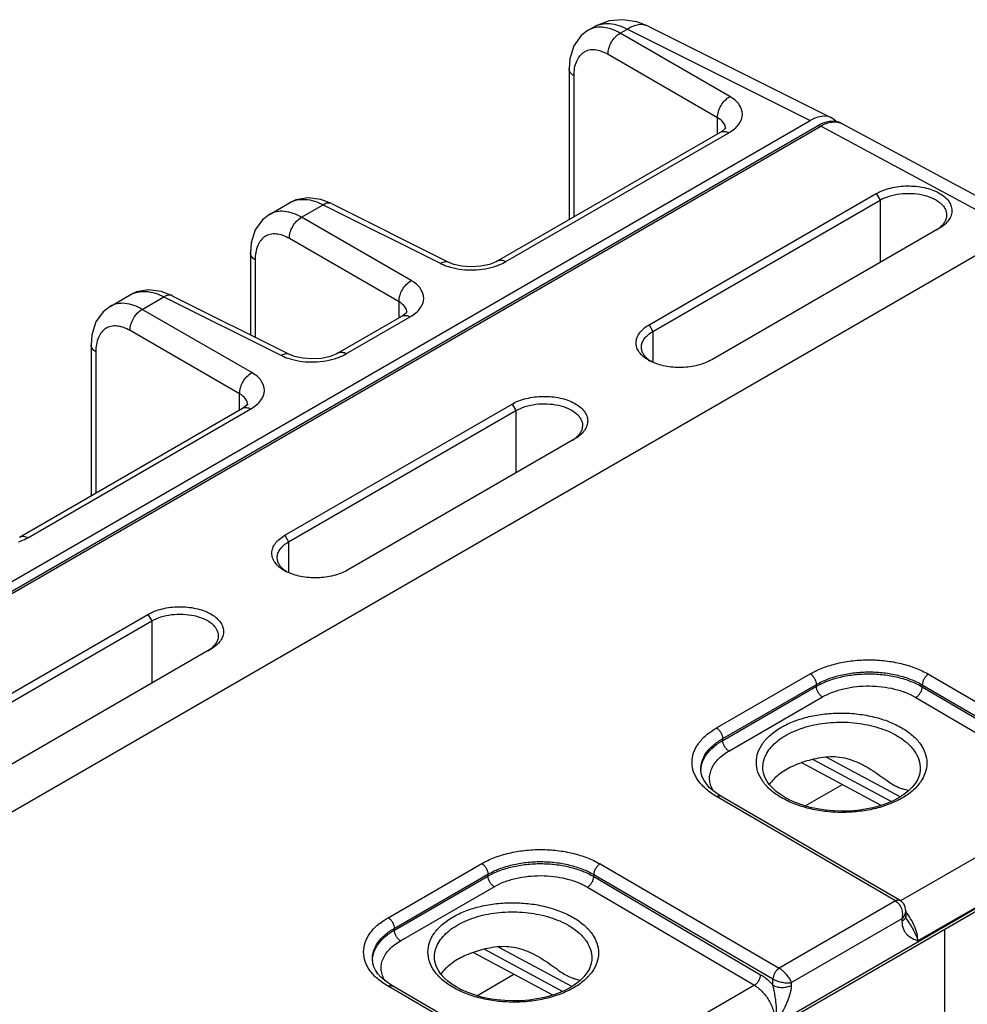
# Model space of a CAD drawing. Header units: inches. Extents: x 0 to 34, y 0 to 22.
# Tile 54 of 106: x 4.4 to 6, y 18.9 to 20.6. Entities that reach past the tile are written whole.
import ezdxf

# ---------------------------------------------------------------- set-up
doc = ezdxf.new("R2010")
doc.units = ezdxf.units.IN
doc.header["$LTSCALE"] = 1.87
doc.header["$MEASUREMENT"] = 0
doc.layers.get('0').update_dxf_attribs({"linetype": 'CONTINUOUS'})

msp = doc.modelspace()

# ---------------------------------------------------------------- linework, layer by layer
at = {"color": 7, "linetype": 'CONTINUOUS'}
for p, q in [((5.4761, 20.5491), (5.4567, 20.5566)), ((5.3738, 20.5422), (5.3839, 20.5481)), ((5.4285, 20.5372), (5.4407, 20.5442)), ((5.4407, 20.5442), (5.7521, 20.3887)), ((5.4761, 20.5491), (5.7883, 20.3932)), ((5.6153, 20.4293), (5.4285, 20.5372)), ((5.5944, 20.3932), (5.4077, 20.501)), ((5.3414, 20.4765), (5.3414, 20.2197)), ((5.3493, 20.4649), (5.3493, 20.2243)), ((1.842, 18.1311), (5.7521, 20.3887)), ((5.5944, 20.3658), (5.5944, 20.3932)), ((3.3715, 18.9978), (5.7645, 20.3795)), ((3.3796, 18.9989), (5.77, 20.379)), ((5.6066, 20.3742), (5.6014, 20.3699)), ((5.6079, 20.375), (5.6079, 20.375)), ((6.1042, 20.1993), (5.77, 20.379)), ((6.1409, 20.2034), (5.8067, 20.3831)), ((5.2196, 20.1494), (5.5993, 20.3687)), ((5.2337, 20.1484), (5.6134, 20.3676)), ((5.6014, 20.3699), (5.5993, 20.3687)), ((5.5993, 20.3687), (5.5993, 20.3687)), ((4.9366, 20.247), (4.9184, 20.254)), ((5.4776, 20.0405), (5.8647, 20.2641)), ((5.8647, 20.2641), (5.8712, 20.253)), ((4.831, 20.2288), (4.865, 20.2485)), ((4.8857, 20.2237), (4.9226, 20.2451)), ((4.9226, 20.2451), (5.1229, 20.1451)), ((4.9366, 20.247), (5.1368, 20.147)), ((5.4841, 20.0294), (5.8712, 20.253)), ((5.8712, 20.253), (5.8712, 20.1467)), ((5.0724, 20.1159), (4.8857, 20.2237)), ((5.9714, 20.2046), (5.5843, 19.9811)), ((5.9723, 20.2051), (5.9714, 20.2046)), ((6.1042, 20.1993), (3.7082, 18.8159)), ((5.0516, 20.0798), (4.8648, 20.1876)), ((4.7985, 20.1631), (4.7985, 20.0236)), ((4.8065, 20.1514), (4.8065, 20.0197)), ((4.5595, 20.0721), (4.5936, 20.0918)), ((4.6142, 20.067), (4.6512, 20.0884)), ((4.6651, 20.0903), (4.6469, 20.0973)), ((4.6512, 20.0884), (4.8515, 19.9883)), ((4.6651, 20.0903), (4.8654, 19.9902)), ((5.0516, 20.0524), (5.0516, 20.0798)), ((4.801, 19.9592), (4.6142, 20.067)), ((4.9482, 19.9927), (5.0565, 20.0552)), ((4.9622, 19.9916), (5.0705, 20.0542)), ((5.0585, 20.0565), (5.0565, 20.0552)), ((5.0565, 20.0552), (5.0565, 20.0552)), ((5.0638, 20.0607), (5.0585, 20.0565)), ((5.065, 20.0615), (5.065, 20.0615)), ((5.4776, 20.0405), (5.4841, 20.0294)), ((4.7801, 19.923), (4.5934, 20.0309)), ((5.4841, 20.0294), (5.4841, 19.9769)), ((4.5271, 20.0064), (4.5271, 19.7496)), ((4.535, 19.9947), (4.535, 19.7541)), ((5.4804, 19.9785), (5.4769, 19.9809)), ((4.7801, 19.8957), (4.7801, 19.923)), ((4.7923, 19.904), (4.7871, 19.8997)), ((4.7936, 19.9048), (4.7936, 19.9048)), ((4.8571, 19.6823), (5.2442, 19.9058)), ((5.2442, 19.9058), (5.2507, 19.8947)), ((4.4053, 19.6793), (4.785, 19.8985)), ((4.4194, 19.6782), (4.7991, 19.8974)), ((4.7871, 19.8997), (4.785, 19.8985)), ((4.785, 19.8985), (4.785, 19.8985)), ((4.8636, 19.6712), (5.2507, 19.8947)), ((5.2507, 19.8947), (5.2507, 19.7885)), ((5.3509, 19.8463), (4.9638, 19.6228)), ((5.3519, 19.8469), (5.3509, 19.8463)), ((4.8571, 19.6823), (4.8636, 19.6712)), ((4.8636, 19.6712), (4.8636, 19.6186)), ((4.8599, 19.6202), (4.8565, 19.6227)), ((4.2366, 19.324), (4.6237, 19.5475)), ((4.2431, 19.3129), (4.6302, 19.5364)), ((4.6237, 19.5475), (4.6302, 19.5364)), ((4.6302, 19.5364), (4.6302, 19.4302)), ((4.7433, 18.297), (6.8886, 19.5356)), ((4.7462, 18.3035), (6.8915, 19.5422)), ((4.7305, 19.4881), (4.3433, 19.2645)), ((4.7314, 19.4886), (4.7305, 19.4881)), ((5.5925, 19.3542), (5.7521, 19.4463)), ((5.9536, 19.4458), (6.2587, 19.268)), ((5.6031, 19.336), (5.7626, 19.4282)), ((5.6032, 19.333), (5.7626, 19.4251)), ((5.7626, 19.4251), (5.7626, 19.4282)), ((5.9429, 19.4243), (5.9429, 19.4276)), ((5.9429, 19.4276), (6.2481, 19.2499)), ((5.9429, 19.4243), (6.2272, 19.2572)), ((5.6137, 19.3149), (5.7732, 19.407)), ((5.9322, 19.4061), (6.2165, 19.2391)), ((5.6032, 19.333), (5.6031, 19.336)), ((5.8898, 19.2288), (5.7564, 19.3005)), ((5.9054, 19.2369), (5.7796, 19.3046)), ((5.5657, 19.2826), (5.5657, 19.2826)), ((5.6715, 19.2858), (5.6715, 19.2858)), ((5.8729, 19.2223), (5.7377, 19.295)), ((5.9396, 19.2843), (5.9396, 19.2843)), ((5.7438, 19.2214), (5.8069, 19.2578)), ((5.8977, 19.0596), (5.5925, 19.2373)), ((5.9052, 19.0603), (5.6, 19.238)), ((6.2165, 19.2391), (5.906, 19.0598)), ((6.2525, 19.1745), (5.9357, 18.9916)), ((5.033, 19.0311), (5.1926, 19.1232)), ((5.3941, 19.1227), (5.6993, 18.945)), ((5.0436, 19.013), (5.2031, 19.1051)), ((5.0437, 19.0099), (5.2031, 19.102)), ((5.2031, 19.102), (5.2031, 19.1051)), ((5.3834, 19.1012), (5.3834, 19.1046)), ((5.3834, 19.1046), (5.6886, 18.9268)), ((5.3834, 19.1012), (5.6677, 18.9341)), ((5.0542, 18.9918), (5.2137, 19.0839)), ((5.3727, 19.0831), (5.657, 18.916)), ((5.8977, 19.0596), (5.6993, 18.945)), ((5.9149, 19.0428), (5.915, 19.0342)), ((5.0437, 19.0099), (5.0436, 19.013)), ((5.9084, 19.029), (5.7203, 18.9205)), ((5.9084, 19.029), (5.9084, 19.0247)), ((5.9164, 19.0285), (5.9164, 19.0285)), ((5.9811, 19.0117), (5.9811, 18.1577)), ((5.3459, 18.9139), (5.2201, 18.9816)), ((5.112, 18.9627), (5.112, 18.9627)), ((5.3134, 18.8993), (5.1782, 18.972)), ((5.3303, 18.9057), (5.1969, 18.9775)), ((5.0062, 18.9596), (5.0062, 18.9596)), ((5.3801, 18.9613), (5.3801, 18.9612)), ((5.1843, 18.8983), (5.2474, 18.9347)), ((5.3382, 18.7365), (5.033, 18.9143)), ((5.3457, 18.7373), (5.0405, 18.915)), ((5.657, 18.916), (5.3465, 18.7368)), ((5.6884, 18.9164), (5.6886, 18.9268)), ((5.7202, 18.916), (5.7203, 18.9205))]:
    msp.add_line(p, q, dxfattribs=at)
for points in [[(5.4567, 20.5566), (5.4328, 20.5602), (5.4098, 20.5581), (5.3885, 20.5505), (5.3838, 20.548)], [(5.3738, 20.5422), (5.362, 20.5331), (5.3496, 20.5156), (5.3427, 20.4936), (5.3414, 20.4765)], [(5.608, 20.376), (5.6081, 20.3761), (5.6066, 20.3742)], [(5.8067, 20.3831), (5.8024, 20.3851), (5.7968, 20.3866), (5.7907, 20.3871), (5.7843, 20.3867), (5.7776, 20.3852), (5.7708, 20.3827), (5.7645, 20.3795)], [(4.9184, 20.254), (4.8963, 20.2569), (4.8756, 20.2533), (4.865, 20.2485)], [(4.831, 20.2288), (4.8191, 20.2197), (4.8067, 20.2022), (4.7999, 20.1801), (4.7985, 20.1631)], [(5.2196, 20.1494), (5.2171, 20.1481), (5.2056, 20.1435), (5.1909, 20.1403), (5.1748, 20.1392), (5.1589, 20.1404), (5.1452, 20.1436), (5.1369, 20.147)], [(4.6469, 20.0973), (4.6249, 20.1002), (4.6041, 20.0966), (4.5936, 20.0918)], [(4.5595, 20.0721), (4.5477, 20.063), (4.5353, 20.0455), (4.5284, 20.0234), (4.5271, 20.0063)], [(5.0652, 20.0626), (5.0652, 20.0627), (5.0638, 20.0607)], [(4.9482, 19.9927), (4.9457, 19.9913), (4.9342, 19.9868), (4.9195, 19.9836), (4.9033, 19.9825), (4.8875, 19.9837), (4.8738, 19.9869), (4.8654, 19.9902)], [(4.7938, 19.9059), (4.7938, 19.906), (4.7923, 19.904)], [(5.6, 19.238), (5.593, 19.2425), (5.5861, 19.2477), (5.5802, 19.2531), (5.5752, 19.2588), (5.5712, 19.2646), (5.5683, 19.2707), (5.5664, 19.2769), (5.5657, 19.2826)], [(5.7085, 19.2362), (5.7013, 19.2408), (5.6941, 19.2462), (5.6878, 19.252), (5.6825, 19.258), (5.6782, 19.2642), (5.6749, 19.2706), (5.6727, 19.2771), (5.6716, 19.2838), (5.6715, 19.2858)], [(5.9396, 19.2843), (5.9395, 19.2816), (5.9381, 19.2743), (5.9354, 19.2672), (5.9313, 19.2602), (5.926, 19.2535), (5.9195, 19.2471), (5.9119, 19.2411), (5.9031, 19.2355), (5.8934, 19.2303), (5.8827, 19.2257), (5.8712, 19.2217), (5.8589, 19.2184), (5.846, 19.2158), (5.8327, 19.2139), (5.8191, 19.2128), (5.8054, 19.2125), (5.7916, 19.2129), (5.778, 19.2142), (5.7648, 19.2163), (5.7519, 19.219), (5.7396, 19.2225), (5.7281, 19.2267), (5.7174, 19.2314), (5.7085, 19.2362)], [(5.9149, 19.0428), (5.9147, 19.0457), (5.914, 19.0489), (5.9129, 19.0519), (5.9114, 19.0545), (5.9096, 19.0568), (5.9075, 19.0588), (5.9053, 19.0603)], [(5.9164, 19.0285), (5.9161, 19.029), (5.9157, 19.0298), (5.9154, 19.031), (5.9151, 19.0324), (5.915, 19.0342)], [(5.149, 18.9132), (5.1418, 18.9178), (5.1346, 18.9232), (5.1283, 18.9289), (5.123, 18.9349), (5.1187, 18.9411), (5.1154, 18.9475), (5.1132, 18.954), (5.1121, 18.9607), (5.112, 18.9627)], [(5.0405, 18.915), (5.0335, 18.9194), (5.0266, 18.9246), (5.0207, 18.9301), (5.0157, 18.9357), (5.0117, 18.9416), (5.0088, 18.9476), (5.0069, 18.9539), (5.0062, 18.9596)], [(5.3801, 18.9613), (5.38, 18.9586), (5.3786, 18.9513), (5.3759, 18.9441), (5.3718, 18.9372), (5.3665, 18.9305), (5.36, 18.9241), (5.3524, 18.918), (5.3436, 18.9124), (5.3339, 18.9073), (5.3232, 18.9027), (5.3117, 18.8987), (5.2994, 18.8953), (5.2865, 18.8927), (5.2732, 18.8908), (5.2596, 18.8897), (5.2459, 18.8894), (5.2321, 18.8899), (5.2185, 18.8912), (5.2053, 18.8932), (5.1924, 18.896), (5.1801, 18.8995), (5.1686, 18.9036), (5.1579, 18.9084), (5.149, 18.9132)]]:
    msp.add_lwpolyline(points, dxfattribs=at)
for centre, radius, start, end in [((5.3926, 20.5097), 0.0376, 110.6324, 119.9856), ((5.593, 20.375), 0.0149, 0.0232, 2.8649), ((5.5752, 20.4336), 0.0762, 299.9916, 300.6021), ((5.9374, 20.2495), 0.0561, 302.5364, 305.9232), ((5.9396, 20.2464), 0.0522, 305.9468, 307.309), ((5.9408, 20.2448), 0.0501, 307.3099, 308.5282), ((5.0502, 20.0615), 0.0149, 0.0232, 2.8649), ((5.0324, 20.1202), 0.0762, 299.9916, 300.6021), ((5.5057, 20.0176), 0.0466, 231.4472, 231.9522), ((5.5132, 20.0439), 0.0731, 240.048, 243.4119), ((4.7788, 19.9048), 0.0149, 0.0232, 2.8649), ((4.761, 19.9635), 0.0762, 299.9916, 300.6021), ((5.3169, 19.8913), 0.0561, 302.5364, 305.9232), ((5.3191, 19.8881), 0.0522, 305.9468, 307.309), ((5.3204, 19.8865), 0.0501, 307.3099, 308.5282), ((4.8852, 19.6594), 0.0466, 231.4472, 231.9522), ((4.8927, 19.6856), 0.0731, 240.048, 243.4119), ((4.6964, 19.533), 0.0561, 302.5364, 305.9232), ((4.6986, 19.5299), 0.0522, 305.9468, 307.309), ((4.6999, 19.5282), 0.0501, 307.3099, 308.5282), ((5.609, 19.2806), 0.0432, 177.3471, 178.9796), ((5.9027, 19.0559), 0.00506, 59.5843, 69.3829), ((5.0495, 18.9576), 0.0432, 177.3471, 178.9796), ((5.6994, 18.9455), 0.0216, 239.9252, 240.1386)]:
    msp.add_arc(centre, radius, start, end, dxfattribs=at)
msp.add_ellipse((5.752, 20.3274), major_axis=(0.0375, 0.065), ratio=0.576629, start_param=6.086652, end_param=7.068023, dxfattribs=at)
for points, knots in [([(5.3942, 20.5475), (5.3929, 20.5475), (5.3879, 20.5473), (5.3829, 20.5462), (5.3794, 20.5449)], [0, 0, 0, 0, 0.258702, 1, 1, 1, 1]), ([(5.3839, 20.5481), (5.3916, 20.5525), (5.4122, 20.5561), (5.4312, 20.5492), (5.4407, 20.5442)], [0, 0, 0, 0, 0.453217, 1, 1, 1, 1]), ([(5.4285, 20.5372), (5.4256, 20.5388), (5.415, 20.5442), (5.4029, 20.5475), (5.3942, 20.5475)], [0, 0, 0, 0, 0.275989, 1, 1, 1, 1]), ([(5.4761, 20.5491), (5.4711, 20.5516), (5.458, 20.553), (5.4465, 20.5478), (5.4407, 20.5442)], [0, 0, 0, 0, 0.452074, 1, 1, 1, 1]), ([(5.4077, 20.501), (5.4074, 20.5082), (5.4121, 20.5226), (5.4222, 20.5338), (5.4285, 20.5372)], [0, 0, 0, 0, 0.499994, 1, 1, 1, 1]), ([(5.4077, 20.501), (5.4008, 20.505), (5.3898, 20.5094), (5.3752, 20.5088), (5.3627, 20.5038), (5.3512, 20.4883), (5.3493, 20.4731), (5.3493, 20.4649)], [0, 0, 0, 0, 0.270039, 0.384848, 0.492819, 0.718464, 1, 1, 1, 1]), ([(5.3493, 20.4649), (5.3471, 20.4663), (5.3432, 20.4694), (5.3414, 20.4743), (5.3414, 20.4765)], [0, 0, 0, 0, 0.547742, 1, 1, 1, 1]), ([(5.5944, 20.3932), (5.5942, 20.4004), (5.5989, 20.4147), (5.609, 20.4259), (5.6153, 20.4293)], [0, 0, 0, 0, 0.499994, 1, 1, 1, 1]), ([(5.6141, 20.368), (5.6204, 20.3717), (5.6311, 20.38), (5.639, 20.3988), (5.632, 20.4177), (5.6214, 20.4258), (5.6153, 20.4293)], [0, 0, 0, 0, 0.281089, 0.507088, 0.728363, 1, 1, 1, 1]), ([(5.6065, 20.3814), (5.606, 20.3825), (5.603, 20.3875), (5.5983, 20.3911), (5.5944, 20.3932)], [0, 0, 0, 0, 0.222611, 1, 1, 1, 1]), ([(5.7645, 20.3795), (5.7652, 20.3799), (5.7672, 20.3802), (5.769, 20.3795), (5.77, 20.379)], [0, 0, 0, 0, 0.450715, 1, 1, 1, 1]), ([(5.77, 20.379), (5.7732, 20.3809), (5.7795, 20.3839), (5.7893, 20.3864), (5.7986, 20.3863), (5.8042, 20.3845), (5.8067, 20.3832)], [0, 0, 0, 0, 0.289085, 0.548417, 0.78211, 1, 1, 1, 1]), ([(5.5993, 20.3687), (5.6012, 20.3698), (5.6063, 20.3706), (5.611, 20.3689), (5.6134, 20.3676)], [0, 0, 0, 0, 0.452256, 1, 1, 1, 1]), ([(5.8647, 20.2641), (5.8683, 20.2661), (5.8762, 20.2698), (5.8938, 20.2753), (5.9177, 20.2782), (5.9416, 20.2759), (5.9593, 20.2709), (5.9708, 20.2659), (5.9803, 20.2596), (5.9876, 20.2524), (5.9923, 20.2443), (5.994, 20.2356), (5.9927, 20.2269), (5.9883, 20.2187), (5.9814, 20.2112), (5.9756, 20.2071), (5.9723, 20.2051)], [0, 0, 0, 0, 0.066373, 0.138869, 0.29291, 0.446852, 0.519052, 0.585879, 0.64635, 0.700279, 0.748581, 0.793534, 0.83835, 0.886477, 0.940283, 1, 1, 1, 1]), ([(4.865, 20.2485), (4.8728, 20.253), (4.8937, 20.2568), (4.913, 20.25), (4.9226, 20.2451)], [0, 0, 0, 0, 0.454262, 1, 1, 1, 1]), ([(5.8712, 20.253), (5.8761, 20.2558), (5.8872, 20.2604), (5.9053, 20.2642), (5.9245, 20.2649), (5.9432, 20.2626), (5.9598, 20.2573), (5.9715, 20.2506), (5.9783, 20.244), (5.9819, 20.2388), (5.9841, 20.2333), (5.9846, 20.2295), (5.9846, 20.2277)], [0, 0, 0, 0, 0.128738, 0.271609, 0.41961, 0.564588, 0.698363, 0.815108, 0.866582, 0.913798, 0.957764, 1, 1, 1, 1]), ([(4.9366, 20.247), (4.9346, 20.248), (4.9294, 20.2485), (4.9249, 20.2465), (4.9226, 20.2451)], [0, 0, 0, 0, 0.452175, 1, 1, 1, 1]), ([(4.8857, 20.2237), (4.8766, 20.2289), (4.8622, 20.2345), (4.8429, 20.2339), (4.8346, 20.2309), (4.831, 20.2288)], [0, 0, 0, 0, 0.547015, 0.780742, 1, 1, 1, 1]), ([(4.8648, 20.1876), (4.8646, 20.1948), (4.8693, 20.2091), (4.8793, 20.2203), (4.8857, 20.2237)], [0, 0, 0, 0, 0.499994, 1, 1, 1, 1]), ([(5.9846, 20.2277), (5.9846, 20.2257), (5.984, 20.2216), (5.9815, 20.2158), (5.9775, 20.2103), (5.974, 20.2071), (5.9721, 20.2055)], [0, 0, 0, 0, 0.224718, 0.461056, 0.71831, 1, 1, 1, 1]), ([(4.8648, 20.1876), (4.8579, 20.1916), (4.847, 20.1959), (4.8323, 20.1953), (4.8198, 20.1904), (4.8083, 20.1749), (4.8065, 20.1597), (4.8065, 20.1514)], [0, 0, 0, 0, 0.270039, 0.384848, 0.492819, 0.718464, 1, 1, 1, 1]), ([(4.8065, 20.1514), (4.8042, 20.1528), (4.8003, 20.156), (4.7985, 20.1609), (4.7985, 20.1631)], [0, 0, 0, 0, 0.547742, 1, 1, 1, 1]), ([(5.1368, 20.147), (5.1349, 20.1479), (5.1297, 20.1485), (5.1252, 20.1465), (5.1229, 20.1451)], [0, 0, 0, 0, 0.452175, 1, 1, 1, 1]), ([(5.1229, 20.1451), (5.1242, 20.1444), (5.1295, 20.1419), (5.1351, 20.14), (5.1394, 20.1388)], [0, 0, 0, 0, 0.239028, 1, 1, 1, 1]), ([(5.1394, 20.1388), (5.1521, 20.1352), (5.1787, 20.1325), (5.2051, 20.1368), (5.2176, 20.1411)], [0, 0, 0, 0, 0.500019, 1, 1, 1, 1]), ([(5.2176, 20.1411), (5.219, 20.1416), (5.2245, 20.1437), (5.2299, 20.1462), (5.2337, 20.1484)], [0, 0, 0, 0, 0.260637, 1, 1, 1, 1]), ([(5.2196, 20.1494), (5.2215, 20.1505), (5.2266, 20.1514), (5.2313, 20.1496), (5.2337, 20.1484)], [0, 0, 0, 0, 0.452231, 1, 1, 1, 1]), ([(5.0516, 20.0798), (5.0514, 20.0869), (5.056, 20.1013), (5.0661, 20.1125), (5.0724, 20.1159)], [0, 0, 0, 0, 0.499994, 1, 1, 1, 1]), ([(5.0712, 20.0546), (5.0775, 20.0583), (5.0882, 20.0666), (5.0961, 20.0854), (5.0891, 20.1043), (5.0786, 20.1124), (5.0724, 20.1159)], [0, 0, 0, 0, 0.281089, 0.507088, 0.728363, 1, 1, 1, 1]), ([(4.5936, 20.0918), (4.6014, 20.0963), (4.6222, 20.1), (4.6416, 20.0933), (4.6512, 20.0884)], [0, 0, 0, 0, 0.454262, 1, 1, 1, 1]), ([(4.6651, 20.0903), (4.6632, 20.0913), (4.658, 20.0918), (4.6535, 20.0898), (4.6512, 20.0884)], [0, 0, 0, 0, 0.452175, 1, 1, 1, 1]), ([(4.6142, 20.067), (4.6052, 20.0722), (4.5907, 20.0778), (4.5715, 20.0772), (4.5632, 20.0742), (4.5596, 20.0721)], [0, 0, 0, 0, 0.547015, 0.780742, 1, 1, 1, 1]), ([(5.0636, 20.0679), (5.0631, 20.0691), (5.0602, 20.074), (5.0554, 20.0776), (5.0516, 20.0798)], [0, 0, 0, 0, 0.222611, 1, 1, 1, 1]), ([(4.5934, 20.0309), (4.5932, 20.0381), (4.5978, 20.0524), (4.6079, 20.0636), (4.6142, 20.067)], [0, 0, 0, 0, 0.499994, 1, 1, 1, 1]), ([(5.0565, 20.0552), (5.0584, 20.0563), (5.0635, 20.0572), (5.0682, 20.0554), (5.0705, 20.0542)], [0, 0, 0, 0, 0.452256, 1, 1, 1, 1]), ([(4.5934, 20.0309), (4.5865, 20.0348), (4.5755, 20.0392), (4.5609, 20.0386), (4.5484, 20.0337), (4.5369, 20.0182), (4.535, 20.003), (4.535, 19.9947)], [0, 0, 0, 0, 0.270039, 0.384848, 0.492819, 0.718464, 1, 1, 1, 1]), ([(5.4767, 19.9805), (5.4734, 19.9824), (5.4676, 19.9864), (5.4607, 19.9937), (5.4564, 20.0018), (5.455, 20.0105), (5.4567, 20.0191), (5.4613, 20.0272), (5.4684, 20.0346), (5.4743, 20.0387), (5.4776, 20.0405)], [0, 0, 0, 0, 0.14412, 0.272621, 0.388091, 0.496332, 0.605182, 0.722811, 0.854375, 1, 1, 1, 1]), ([(5.4646, 20.0026), (5.4646, 20.0051), (5.4656, 20.0103), (5.4696, 20.0176), (5.4759, 20.0241), (5.4812, 20.0278), (5.4841, 20.0294)], [0, 0, 0, 0, 0.215868, 0.449023, 0.71027, 1, 1, 1, 1]), ([(4.535, 19.9947), (4.5328, 19.9961), (4.5289, 19.9993), (4.5271, 20.0042), (4.5271, 20.0063)], [0, 0, 0, 0, 0.547742, 1, 1, 1, 1]), ([(5.4766, 19.9812), (5.4748, 19.9827), (5.4714, 19.9858), (5.4676, 19.9911), (5.4652, 19.9967), (5.4646, 20.0007), (5.4646, 20.0026)], [0, 0, 0, 0, 0.27989, 0.53566, 0.772816, 1, 1, 1, 1]), ([(4.8654, 19.9902), (4.8635, 19.9912), (4.8583, 19.9918), (4.8537, 19.9897), (4.8515, 19.9883)], [0, 0, 0, 0, 0.452175, 1, 1, 1, 1]), ([(4.8515, 19.9883), (4.8528, 19.9877), (4.8581, 19.9852), (4.8637, 19.9833), (4.868, 19.9821)], [0, 0, 0, 0, 0.239028, 1, 1, 1, 1]), ([(4.9461, 19.9844), (4.9476, 19.9849), (4.9531, 19.9869), (4.9585, 19.9895), (4.9622, 19.9916)], [0, 0, 0, 0, 0.260637, 1, 1, 1, 1]), ([(4.9482, 19.9927), (4.9501, 19.9938), (4.9552, 19.9947), (4.9599, 19.9929), (4.9622, 19.9916)], [0, 0, 0, 0, 0.452231, 1, 1, 1, 1]), ([(4.868, 19.9821), (4.8807, 19.9785), (4.9073, 19.9758), (4.9337, 19.9801), (4.9461, 19.9844)], [0, 0, 0, 0, 0.500019, 1, 1, 1, 1]), ([(5.5843, 19.9811), (5.5808, 19.9791), (5.5731, 19.9754), (5.5561, 19.97), (5.5329, 19.9671), (5.5055, 19.9692), (5.4881, 19.9746), (5.4804, 19.9785)], [0, 0, 0, 0, 0.112794, 0.235817, 0.497497, 0.76045, 1, 1, 1, 1]), ([(4.7801, 19.923), (4.7799, 19.9302), (4.7846, 19.9446), (4.7947, 19.9558), (4.801, 19.9592)], [0, 0, 0, 0, 0.499994, 1, 1, 1, 1]), ([(4.7998, 19.8978), (4.8061, 19.9016), (4.8168, 19.9099), (4.8247, 19.9286), (4.8177, 19.9476), (4.8071, 19.9556), (4.801, 19.9592)], [0, 0, 0, 0, 0.281089, 0.507088, 0.728363, 1, 1, 1, 1]), ([(4.7922, 19.9112), (4.7917, 19.9124), (4.7888, 19.9173), (4.784, 19.9209), (4.7801, 19.923)], [0, 0, 0, 0, 0.222611, 1, 1, 1, 1]), ([(5.2442, 19.9058), (5.2478, 19.9079), (5.2557, 19.9116), (5.2733, 19.917), (5.2972, 19.9199), (5.3211, 19.9177), (5.3388, 19.9127), (5.3503, 19.9076), (5.3598, 19.9014), (5.3671, 19.8941), (5.3718, 19.886), (5.3735, 19.8774), (5.3722, 19.8687), (5.3678, 19.8604), (5.3609, 19.8529), (5.3551, 19.8488), (5.3519, 19.8469)], [0, 0, 0, 0, 0.066373, 0.138869, 0.29291, 0.446852, 0.519052, 0.585879, 0.64635, 0.700279, 0.748581, 0.793534, 0.83835, 0.886477, 0.940283, 1, 1, 1, 1]), ([(5.2507, 19.8947), (5.2556, 19.8975), (5.2667, 19.9021), (5.2848, 19.9059), (5.304, 19.9067), (5.3227, 19.9043), (5.3394, 19.8991), (5.351, 19.8923), (5.3578, 19.8857), (5.3614, 19.8805), (5.3636, 19.8751), (5.3641, 19.8713), (5.3641, 19.8694)], [0, 0, 0, 0, 0.128738, 0.271609, 0.41961, 0.564588, 0.698363, 0.815108, 0.866582, 0.913798, 0.957764, 1, 1, 1, 1]), ([(4.785, 19.8985), (4.7869, 19.8996), (4.7921, 19.9005), (4.7967, 19.8987), (4.7991, 19.8974)], [0, 0, 0, 0, 0.452256, 1, 1, 1, 1]), ([(5.3641, 19.8694), (5.3641, 19.8674), (5.3636, 19.8634), (5.3611, 19.8575), (5.357, 19.852), (5.3535, 19.8488), (5.3516, 19.8473)], [0, 0, 0, 0, 0.224718, 0.461056, 0.71831, 1, 1, 1, 1]), ([(4.4033, 19.671), (4.4047, 19.6715), (4.4103, 19.6735), (4.4156, 19.676), (4.4194, 19.6782)], [0, 0, 0, 0, 0.260637, 1, 1, 1, 1]), ([(4.4053, 19.6793), (4.4072, 19.6804), (4.4124, 19.6812), (4.417, 19.6795), (4.4194, 19.6782)], [0, 0, 0, 0, 0.452231, 1, 1, 1, 1]), ([(4.8562, 19.6223), (4.853, 19.6241), (4.8471, 19.6281), (4.8402, 19.6355), (4.8359, 19.6436), (4.8345, 19.6522), (4.8362, 19.6608), (4.8408, 19.669), (4.8479, 19.6763), (4.8538, 19.6804), (4.8571, 19.6823)], [0, 0, 0, 0, 0.14412, 0.272621, 0.388091, 0.496332, 0.605182, 0.722811, 0.854375, 1, 1, 1, 1]), ([(4.8441, 19.6444), (4.8441, 19.6468), (4.8451, 19.6521), (4.8491, 19.6593), (4.8554, 19.6659), (4.8607, 19.6695), (4.8636, 19.6712)], [0, 0, 0, 0, 0.215868, 0.449023, 0.71027, 1, 1, 1, 1]), ([(4.8561, 19.6229), (4.8543, 19.6244), (4.8509, 19.6275), (4.8471, 19.6328), (4.8447, 19.6385), (4.8441, 19.6424), (4.8441, 19.6444)], [0, 0, 0, 0, 0.27989, 0.53566, 0.772816, 1, 1, 1, 1]), ([(4.9638, 19.6228), (4.9603, 19.6208), (4.9526, 19.6172), (4.9356, 19.6118), (4.9124, 19.6088), (4.885, 19.6109), (4.8676, 19.6164), (4.86, 19.6202)], [0, 0, 0, 0, 0.112794, 0.235817, 0.497497, 0.76045, 1, 1, 1, 1]), ([(4.6237, 19.5475), (4.6273, 19.5496), (4.6353, 19.5533), (4.6528, 19.5588), (4.6767, 19.5616), (4.7006, 19.5594), (4.7183, 19.5544), (4.7298, 19.5494), (4.7393, 19.5431), (4.7466, 19.5359), (4.7513, 19.5278), (4.7531, 19.5191), (4.7517, 19.5104), (4.7474, 19.5022), (4.7404, 19.4947), (4.7346, 19.4905), (4.7314, 19.4886)], [0, 0, 0, 0, 0.066373, 0.138869, 0.29291, 0.446852, 0.519052, 0.585879, 0.64635, 0.700279, 0.748581, 0.793534, 0.83835, 0.886477, 0.940283, 1, 1, 1, 1]), ([(4.6302, 19.5364), (4.6351, 19.5393), (4.6462, 19.5439), (4.6643, 19.5477), (4.6835, 19.5484), (4.7022, 19.5461), (4.7189, 19.5408), (4.7305, 19.5341), (4.7373, 19.5274), (4.7409, 19.5223), (4.7431, 19.5168), (4.7437, 19.513), (4.7437, 19.5111)], [0, 0, 0, 0, 0.128738, 0.271609, 0.41961, 0.564588, 0.698363, 0.815108, 0.866582, 0.913798, 0.957764, 1, 1, 1, 1]), ([(4.7437, 19.5111), (4.7437, 19.5092), (4.7431, 19.5051), (4.7406, 19.4993), (4.7365, 19.4938), (4.733, 19.4905), (4.7311, 19.489)], [0, 0, 0, 0, 0.224718, 0.461056, 0.71831, 1, 1, 1, 1]), ([(5.7521, 19.4463), (5.759, 19.4503), (5.7741, 19.4573), (5.7986, 19.4647), (5.8252, 19.4693), (5.8528, 19.4708), (5.8805, 19.4691), (5.907, 19.4644), (5.9316, 19.4569), (5.9467, 19.4498), (5.9536, 19.4458)], [0, 0, 0, 0, 0.1141, 0.237195, 0.366768, 0.499736, 0.63274, 0.762419, 0.885682, 1, 1, 1, 1]), ([(5.7626, 19.4282), (5.7688, 19.4317), (5.7823, 19.438), (5.8043, 19.4447), (5.8281, 19.4488), (5.8528, 19.4501), (5.8775, 19.4487), (5.9013, 19.4444), (5.9233, 19.4376), (5.9368, 19.4313), (5.9429, 19.4276)], [0, 0, 0, 0, 0.114145, 0.237238, 0.36678, 0.499705, 0.63267, 0.762331, 0.885612, 1, 1, 1, 1]), ([(5.7521, 19.4463), (5.7536, 19.4454), (5.7564, 19.4431), (5.7597, 19.4386), (5.7619, 19.4335), (5.7626, 19.4299), (5.7626, 19.4282)], [0, 0, 0, 0, 0.236975, 0.499189, 0.761843, 1, 1, 1, 1]), ([(5.7626, 19.4251), (5.7688, 19.4286), (5.7823, 19.4349), (5.8043, 19.4415), (5.8281, 19.4455), (5.8528, 19.4468), (5.8775, 19.4453), (5.9013, 19.441), (5.9233, 19.4342), (5.9368, 19.4279), (5.9429, 19.4243)], [0, 0, 0, 0, 0.114008, 0.237036, 0.366572, 0.499533, 0.632558, 0.762282, 0.885608, 1, 1, 1, 1]), ([(5.9536, 19.4458), (5.9521, 19.4449), (5.9493, 19.4426), (5.946, 19.4381), (5.9437, 19.433), (5.943, 19.4294), (5.9429, 19.4276)], [0, 0, 0, 0, 0.236843, 0.499187, 0.761972, 1, 1, 1, 1]), ([(5.7732, 19.407), (5.7717, 19.4078), (5.7689, 19.4102), (5.7656, 19.4147), (5.7633, 19.4197), (5.7627, 19.4233), (5.7626, 19.4251)], [0, 0, 0, 0, 0.237244, 0.499463, 0.761974, 1, 1, 1, 1]), ([(5.7732, 19.407), (5.7786, 19.4101), (5.7905, 19.4156), (5.8169, 19.4236), (5.8527, 19.4273), (5.8885, 19.4232), (5.9149, 19.415), (5.9268, 19.4093), (5.9322, 19.4061)], [0, 0, 0, 0, 0.114151, 0.23728, 0.499471, 0.761948, 0.885415, 1, 1, 1, 1]), ([(5.9322, 19.4061), (5.9337, 19.407), (5.9365, 19.4094), (5.9399, 19.4138), (5.9422, 19.4189), (5.9429, 19.4225), (5.9429, 19.4243)], [0, 0, 0, 0, 0.236981, 0.49946, 0.762231, 1, 1, 1, 1]), ([(5.7029, 19.2357), (5.6965, 19.2394), (5.6849, 19.2475), (5.6711, 19.2622), (5.6624, 19.2785), (5.6594, 19.2957), (5.6624, 19.3129), (5.6711, 19.3291), (5.6849, 19.3437), (5.7032, 19.3563), (5.7253, 19.3665), (5.7504, 19.3741), (5.7775, 19.3787), (5.8057, 19.3802), (5.8338, 19.3784), (5.861, 19.3735), (5.886, 19.3657), (5.9014, 19.3584), (5.9084, 19.3543)], [0, 0, 0, 0, 0.060535, 0.114796, 0.163682, 0.209358, 0.254958, 0.303643, 0.357634, 0.417884, 0.484272, 0.555879, 0.631259, 0.708626, 0.786036, 0.861544, 0.933354, 1, 1, 1, 1]), ([(5.5925, 19.2373), (5.5863, 19.241), (5.5749, 19.2488), (5.5614, 19.2632), (5.5528, 19.279), (5.5498, 19.2958), (5.5528, 19.3126), (5.5613, 19.3284), (5.5749, 19.3427), (5.5862, 19.3505), (5.5925, 19.3542)], [0, 0, 0, 0, 0.144884, 0.274626, 0.39142, 0.500515, 0.609515, 0.726059, 0.855466, 1, 1, 1, 1]), ([(5.5925, 19.3542), (5.594, 19.3533), (5.5968, 19.3509), (5.6001, 19.3464), (5.6024, 19.3414), (5.603, 19.3377), (5.6031, 19.336)], [0, 0, 0, 0, 0.236975, 0.499189, 0.761843, 1, 1, 1, 1]), ([(5.6715, 19.2858), (5.6715, 19.2896), (5.6723, 19.2976), (5.6766, 19.309), (5.6837, 19.3199), (5.6973, 19.3339), (5.7206, 19.3483), (5.7542, 19.3596), (5.7921, 19.3649), (5.831, 19.3637), (5.8678, 19.3561), (5.8904, 19.3466), (5.9004, 19.3407)], [0, 0, 0, 0, 0.043179, 0.087919, 0.135697, 0.187503, 0.304303, 0.437572, 0.581724, 0.728934, 0.870822, 1, 1, 1, 1]), ([(5.9084, 19.3543), (5.9148, 19.3506), (5.9264, 19.3425), (5.9402, 19.3277), (5.9489, 19.3115), (5.9519, 19.2943), (5.9489, 19.2771), (5.9402, 19.2609), (5.9264, 19.2463), (5.9081, 19.2337), (5.886, 19.2234), (5.8609, 19.2159), (5.8338, 19.2113), (5.8056, 19.2098), (5.7775, 19.2116), (5.7504, 19.2164), (5.7253, 19.2242), (5.7099, 19.2315), (5.7029, 19.2357)], [0, 0, 0, 0, 0.060535, 0.114796, 0.163682, 0.209358, 0.254958, 0.303643, 0.357634, 0.417884, 0.484272, 0.555879, 0.631259, 0.708626, 0.786036, 0.861544, 0.933354, 1, 1, 1, 1]), ([(5.5657, 19.2826), (5.5656, 19.2876), (5.5671, 19.298), (5.5747, 19.3125), (5.587, 19.3256), (5.5973, 19.3327), (5.6031, 19.336)], [0, 0, 0, 0, 0.218501, 0.451379, 0.710203, 1, 1, 1, 1]), ([(5.5659, 19.2826), (5.5661, 19.2874), (5.5682, 19.2972), (5.576, 19.3107), (5.5879, 19.3231), (5.5977, 19.3298), (5.6032, 19.333)], [0, 0, 0, 0, 0.218431, 0.45259, 0.711813, 1, 1, 1, 1]), ([(5.6137, 19.3149), (5.6122, 19.3157), (5.6094, 19.3181), (5.6061, 19.3226), (5.6039, 19.3277), (5.6032, 19.3313), (5.6032, 19.333)], [0, 0, 0, 0, 0.237244, 0.499463, 0.761974, 1, 1, 1, 1]), ([(5.9004, 19.3407), (5.9064, 19.3372), (5.9172, 19.3296), (5.93, 19.3158), (5.938, 19.3005), (5.9397, 19.2895), (5.9396, 19.2843)], [0, 0, 0, 0, 0.28947, 0.548546, 0.781743, 1, 1, 1, 1]), ([(5.5873, 19.2467), (5.5855, 19.2495), (5.5827, 19.2553), (5.5806, 19.2647), (5.5807, 19.2741), (5.5841, 19.2868), (5.5922, 19.2985), (5.6033, 19.3084), (5.6101, 19.3128), (5.6137, 19.3149)], [0, 0, 0, 0, 0.1198, 0.233718, 0.345664, 0.459906, 0.708513, 0.848617, 1, 1, 1, 1]), ([(5.782, 19.305), (5.7713, 19.3038), (5.7506, 19.3), (5.7224, 19.2899), (5.6991, 19.2763), (5.6869, 19.2644), (5.6824, 19.258)], [0, 0, 0, 0, 0.28725, 0.554512, 0.793205, 1, 1, 1, 1]), ([(5.782, 19.305), (5.7874, 19.3056), (5.7983, 19.3056), (5.8144, 19.3026), (5.83, 19.2972), (5.8398, 19.2925), (5.8447, 19.2899)], [0, 0, 0, 0, 0.24868, 0.498215, 0.748777, 1, 1, 1, 1]), ([(5.8447, 19.2899), (5.8496, 19.2872), (5.8593, 19.2814), (5.873, 19.2718), (5.8859, 19.2623), (5.8947, 19.2567), (5.8991, 19.2544)], [0, 0, 0, 0, 0.261083, 0.520156, 0.771999, 1, 1, 1, 1]), ([(5.9198, 19.2474), (5.9167, 19.2482), (5.9117, 19.2494), (5.9048, 19.2518), (5.901, 19.2534), (5.8991, 19.2544)], [0, 0, 0, 0, 0.437999, 0.70025, 1, 1, 1, 1]), ([(5.5925, 19.2373), (5.5932, 19.2377), (5.5945, 19.2383), (5.5965, 19.2388), (5.5984, 19.2388), (5.5995, 19.2383), (5.6, 19.238)], [0, 0, 0, 0, 0.290323, 0.549713, 0.782685, 1, 1, 1, 1]), ([(5.1926, 19.1232), (5.1995, 19.1272), (5.2146, 19.1342), (5.2391, 19.1417), (5.2657, 19.1462), (5.2933, 19.1477), (5.321, 19.1461), (5.3476, 19.1414), (5.3721, 19.1338), (5.3872, 19.1267), (5.3941, 19.1227)], [0, 0, 0, 0, 0.1141, 0.237195, 0.366768, 0.499736, 0.63274, 0.762419, 0.885682, 1, 1, 1, 1]), ([(5.1926, 19.1232), (5.1941, 19.1224), (5.1969, 19.12), (5.2002, 19.1155), (5.2024, 19.1105), (5.2031, 19.1068), (5.2031, 19.1051)], [0, 0, 0, 0, 0.236975, 0.499189, 0.761843, 1, 1, 1, 1]), ([(5.2031, 19.1051), (5.2093, 19.1087), (5.2228, 19.115), (5.2448, 19.1217), (5.2686, 19.1258), (5.2933, 19.1271), (5.318, 19.1256), (5.3418, 19.1214), (5.3638, 19.1146), (5.3773, 19.1082), (5.3834, 19.1046)], [0, 0, 0, 0, 0.114145, 0.237238, 0.36678, 0.499705, 0.63267, 0.762331, 0.885612, 1, 1, 1, 1]), ([(5.2031, 19.102), (5.2093, 19.1056), (5.2228, 19.1118), (5.2448, 19.1184), (5.2686, 19.1224), (5.2933, 19.1237), (5.318, 19.1222), (5.3418, 19.118), (5.3638, 19.1112), (5.3773, 19.1048), (5.3834, 19.1012)], [0, 0, 0, 0, 0.114008, 0.237036, 0.366572, 0.499533, 0.632558, 0.762282, 0.885608, 1, 1, 1, 1]), ([(5.3941, 19.1227), (5.3926, 19.1219), (5.3898, 19.1195), (5.3865, 19.115), (5.3842, 19.11), (5.3835, 19.1063), (5.3834, 19.1046)], [0, 0, 0, 0, 0.236843, 0.499187, 0.761972, 1, 1, 1, 1]), ([(5.2137, 19.0839), (5.2122, 19.0848), (5.2094, 19.0872), (5.2061, 19.0916), (5.2038, 19.0967), (5.2032, 19.1003), (5.2031, 19.102)], [0, 0, 0, 0, 0.237244, 0.499463, 0.761974, 1, 1, 1, 1]), ([(5.2137, 19.0839), (5.2191, 19.0871), (5.231, 19.0926), (5.2574, 19.1005), (5.2932, 19.1043), (5.329, 19.1002), (5.3554, 19.092), (5.3673, 19.0863), (5.3727, 19.0831)], [0, 0, 0, 0, 0.114151, 0.23728, 0.499471, 0.761948, 0.885415, 1, 1, 1, 1]), ([(5.3727, 19.0831), (5.3742, 19.084), (5.377, 19.0863), (5.3804, 19.0908), (5.3827, 19.0959), (5.3834, 19.0995), (5.3834, 19.1012)], [0, 0, 0, 0, 0.236981, 0.49946, 0.762231, 1, 1, 1, 1]), ([(5.1434, 18.9126), (5.137, 18.9164), (5.1254, 18.9245), (5.1116, 18.9392), (5.1029, 18.9555), (5.0999, 18.9727), (5.1029, 18.9898), (5.1116, 19.006), (5.1255, 19.0206), (5.1437, 19.0332), (5.1658, 19.0435), (5.1909, 19.0511), (5.218, 19.0556), (5.2462, 19.0571), (5.2743, 19.0554), (5.3015, 19.0505), (5.3265, 19.0427), (5.3419, 19.0354), (5.3489, 19.0313)], [0, 0, 0, 0, 0.060535, 0.114796, 0.163682, 0.209358, 0.254958, 0.303643, 0.357634, 0.417884, 0.484272, 0.555879, 0.631259, 0.708626, 0.786036, 0.861544, 0.933354, 1, 1, 1, 1]), ([(5.9052, 19.0603), (5.9047, 19.0606), (5.9036, 19.061), (5.9017, 19.0611), (5.8997, 19.0606), (5.8984, 19.06), (5.8977, 19.0596)], [0, 0, 0, 0, 0.217315, 0.450286, 0.709676, 1, 1, 1, 1]), ([(5.9045, 19.0607), (5.9035, 19.061), (5.9011, 19.0611), (5.8988, 19.0602), (5.8977, 19.0596)], [0, 0, 0, 0, 0.452889, 1, 1, 1, 1]), ([(5.8977, 19.0596), (5.9024, 19.0568), (5.9075, 19.049), (5.9095, 19.0378), (5.9091, 19.0319), (5.9084, 19.029)], [0, 0, 0, 0, 0.479594, 0.744227, 1, 1, 1, 1]), ([(5.033, 18.9143), (5.0268, 18.9179), (5.0154, 18.9258), (5.0019, 18.9401), (4.9933, 18.956), (4.9903, 18.9728), (4.9933, 18.9896), (5.0018, 19.0054), (5.0154, 19.0197), (5.0267, 19.0275), (5.033, 19.0311)], [0, 0, 0, 0, 0.144884, 0.274626, 0.39142, 0.500515, 0.609515, 0.726059, 0.855466, 1, 1, 1, 1]), ([(5.033, 19.0311), (5.0345, 19.0302), (5.0373, 19.0279), (5.0406, 19.0234), (5.0429, 19.0183), (5.0435, 19.0147), (5.0436, 19.013)], [0, 0, 0, 0, 0.236975, 0.499189, 0.761843, 1, 1, 1, 1]), ([(5.112, 18.9627), (5.112, 18.9666), (5.1128, 18.9745), (5.1171, 18.986), (5.1242, 18.9969), (5.1378, 19.0108), (5.1611, 19.0253), (5.1947, 19.0366), (5.2326, 19.0419), (5.2715, 19.0407), (5.3083, 19.0331), (5.3309, 19.0235), (5.3409, 19.0177)], [0, 0, 0, 0, 0.043179, 0.087919, 0.135697, 0.187503, 0.304303, 0.437572, 0.581724, 0.728934, 0.870822, 1, 1, 1, 1]), ([(5.3489, 19.0313), (5.3553, 19.0275), (5.3669, 19.0194), (5.3807, 19.0047), (5.3894, 18.9884), (5.3924, 18.9712), (5.3894, 18.954), (5.3807, 18.9378), (5.3669, 18.9232), (5.3486, 18.9106), (5.3265, 18.9004), (5.3014, 18.8928), (5.2743, 18.8882), (5.2461, 18.8868), (5.218, 18.8885), (5.1909, 18.8934), (5.1658, 18.9012), (5.1504, 18.9085), (5.1434, 18.9126)], [0, 0, 0, 0, 0.060535, 0.114796, 0.163682, 0.209358, 0.254958, 0.303643, 0.357634, 0.417884, 0.484272, 0.555879, 0.631259, 0.708626, 0.786036, 0.861544, 0.933354, 1, 1, 1, 1]), ([(5.9084, 19.029), (5.9103, 19.031), (5.9136, 19.0352), (5.9149, 19.0404), (5.9149, 19.0428)], [0, 0, 0, 0, 0.529289, 1, 1, 1, 1]), ([(5.915, 19.0342), (5.915, 19.0333), (5.9147, 19.0315), (5.9134, 19.0289), (5.9112, 19.0266), (5.9094, 19.0253), (5.9084, 19.0247)], [0, 0, 0, 0, 0.21857, 0.452167, 0.711182, 1, 1, 1, 1]), ([(5.9357, 18.9916), (5.9356, 18.9957), (5.9344, 19.0043), (5.9301, 19.0171), (5.9236, 19.0295), (5.918, 19.0372), (5.9149, 19.0408)], [0, 0, 0, 0, 0.227002, 0.477071, 0.739079, 1, 1, 1, 1]), ([(5.0062, 18.9596), (5.0061, 18.9646), (5.0076, 18.9749), (5.0152, 18.9895), (5.0275, 19.0026), (5.0379, 19.0097), (5.0436, 19.013)], [0, 0, 0, 0, 0.218501, 0.451379, 0.710203, 1, 1, 1, 1]), ([(5.3409, 19.0177), (5.3469, 19.0142), (5.3577, 19.0066), (5.3705, 18.9927), (5.3785, 18.9774), (5.3802, 18.9665), (5.3801, 18.9613)], [0, 0, 0, 0, 0.28947, 0.548546, 0.781743, 1, 1, 1, 1]), ([(5.9084, 19.0247), (5.9085, 19.0202), (5.9096, 19.0137), (5.9136, 19.0064), (5.9184, 19.0008), (5.9259, 18.9957), (5.9324, 18.993), (5.9357, 18.9916)], [0, 0, 0, 0, 0.290808, 0.418066, 0.537967, 0.768911, 1, 1, 1, 1]), ([(5.9164, 19.0285), (5.9184, 19.0253), (5.9226, 19.0191), (5.9282, 19.0098), (5.9327, 19.0007), (5.9349, 18.9946), (5.9357, 18.9916)], [0, 0, 0, 0, 0.272079, 0.534058, 0.778957, 1, 1, 1, 1]), ([(5.0064, 18.9596), (5.0066, 18.9643), (5.0087, 18.9741), (5.0165, 18.9877), (5.0284, 19), (5.0382, 19.0068), (5.0437, 19.0099)], [0, 0, 0, 0, 0.218431, 0.45259, 0.711813, 1, 1, 1, 1]), ([(5.0542, 18.9918), (5.0527, 18.9927), (5.0499, 18.9951), (5.0466, 18.9995), (5.0444, 19.0046), (5.0437, 19.0082), (5.0437, 19.0099)], [0, 0, 0, 0, 0.237244, 0.499463, 0.761974, 1, 1, 1, 1]), ([(5.0278, 18.9236), (5.026, 18.9265), (5.0232, 18.9323), (5.0211, 18.9416), (5.0212, 18.9511), (5.0246, 18.9638), (5.0327, 18.9755), (5.0438, 18.9853), (5.0506, 18.9898), (5.0542, 18.9918)], [0, 0, 0, 0, 0.1198, 0.233718, 0.345664, 0.459906, 0.708513, 0.848617, 1, 1, 1, 1]), ([(5.2225, 18.9819), (5.2118, 18.9807), (5.1911, 18.9769), (5.1629, 18.9669), (5.1396, 18.9533), (5.1274, 18.9413), (5.1229, 18.935)], [0, 0, 0, 0, 0.28725, 0.554512, 0.793205, 1, 1, 1, 1]), ([(5.2225, 18.9819), (5.2279, 18.9825), (5.2388, 18.9825), (5.2549, 18.9795), (5.2705, 18.9742), (5.2803, 18.9694), (5.2852, 18.9669)], [0, 0, 0, 0, 0.24868, 0.498215, 0.748777, 1, 1, 1, 1]), ([(5.2852, 18.9669), (5.2901, 18.9642), (5.2998, 18.9584), (5.3135, 18.9488), (5.3264, 18.9393), (5.3352, 18.9336), (5.3396, 18.9314)], [0, 0, 0, 0, 0.261083, 0.520156, 0.771999, 1, 1, 1, 1]), ([(5.3603, 18.9243), (5.3572, 18.9251), (5.3522, 18.9263), (5.3453, 18.9287), (5.3415, 18.9304), (5.3396, 18.9314)], [0, 0, 0, 0, 0.438, 0.70025, 1, 1, 1, 1]), ([(5.657, 18.916), (5.6585, 18.9169), (5.6613, 18.9193), (5.6646, 18.9237), (5.667, 18.9288), (5.6677, 18.9324), (5.6677, 18.9341)], [0, 0, 0, 0, 0.236981, 0.49946, 0.762231, 1, 1, 1, 1]), ([(5.6677, 18.9341), (5.6696, 18.9331), (5.6772, 18.928), (5.6839, 18.9217), (5.6884, 18.9164)], [0, 0, 0, 0, 0.234431, 1, 1, 1, 1]), ([(5.6992, 18.945), (5.6977, 18.9441), (5.6949, 18.9418), (5.6916, 18.9373), (5.6893, 18.9322), (5.6886, 18.9286), (5.6886, 18.9268)], [0, 0, 0, 0, 0.236843, 0.499187, 0.761972, 1, 1, 1, 1]), ([(5.6993, 18.945), (5.6978, 18.9441), (5.695, 18.9417), (5.6917, 18.9372), (5.6894, 18.9322), (5.6887, 18.9285), (5.6886, 18.9268)], [0, 0, 0, 0, 0.23658, 0.498909, 0.76183, 1, 1, 1, 1]), ([(5.7203, 18.9205), (5.7195, 18.9227), (5.7171, 18.9274), (5.7122, 18.934), (5.7062, 18.9401), (5.7016, 18.9436), (5.6993, 18.945)], [0, 0, 0, 0, 0.216797, 0.476718, 0.750265, 1, 1, 1, 1]), ([(5.033, 18.9143), (5.0337, 18.9146), (5.035, 18.9153), (5.037, 18.9158), (5.0389, 18.9157), (5.04, 18.9153), (5.0405, 18.915)], [0, 0, 0, 0, 0.290323, 0.549713, 0.782685, 1, 1, 1, 1]), ([(5.657, 18.916), (5.6622, 18.913), (5.6721, 18.9045), (5.6835, 18.8885), (5.6911, 18.8704), (5.6931, 18.8575), (5.693, 18.8515)], [0, 0, 0, 0, 0.237052, 0.499139, 0.761692, 1, 1, 1, 1]), ([(5.693, 18.8515), (5.694, 18.8566), (5.6952, 18.8674), (5.6945, 18.8837), (5.6926, 18.8975), (5.6905, 18.9084), (5.6892, 18.9137), (5.6884, 18.9164)], [0, 0, 0, 0, 0.240937, 0.492197, 0.747202, 0.874583, 1, 1, 1, 1]), ([(5.6884, 18.9164), (5.6907, 18.915), (5.6959, 18.9131), (5.7043, 18.9121), (5.7127, 18.913), (5.718, 18.9148), (5.7202, 18.916)], [0, 0, 0, 0, 0.237771, 0.501106, 0.76384, 1, 1, 1, 1]), ([(5.6886, 18.9268), (5.691, 18.9254), (5.6963, 18.9232), (5.7046, 18.9209), (5.7127, 18.9199), (5.718, 18.9201), (5.7203, 18.9205)], [0, 0, 0, 0, 0.250302, 0.524329, 0.784178, 1, 1, 1, 1]), ([(5.693, 18.8515), (5.6963, 18.8566), (5.7028, 18.8669), (5.7116, 18.8829), (5.718, 18.8992), (5.7202, 18.9106), (5.7202, 18.916)], [0, 0, 0, 0, 0.258867, 0.517509, 0.769693, 1, 1, 1, 1])]:
    msp.add_open_spline(points, degree=3, knots=knots, dxfattribs=at)
for points in [[(5.6079, 20.3757), (5.6078, 20.3777), (5.6073, 20.3796), (5.6065, 20.3814)], [(5.8067, 20.3832), (5.8067, 20.3831), (5.8067, 20.3831), (5.8067, 20.3831)], [(5.065, 20.0623), (5.0649, 20.0642), (5.0644, 20.0662), (5.0636, 20.0679)], [(4.7936, 19.9055), (4.7935, 19.9075), (4.793, 19.9094), (4.7922, 19.9112)]]:
    msp.add_open_spline(points, degree=3, dxfattribs=at)

doc.saveas('drawing.dxf')
